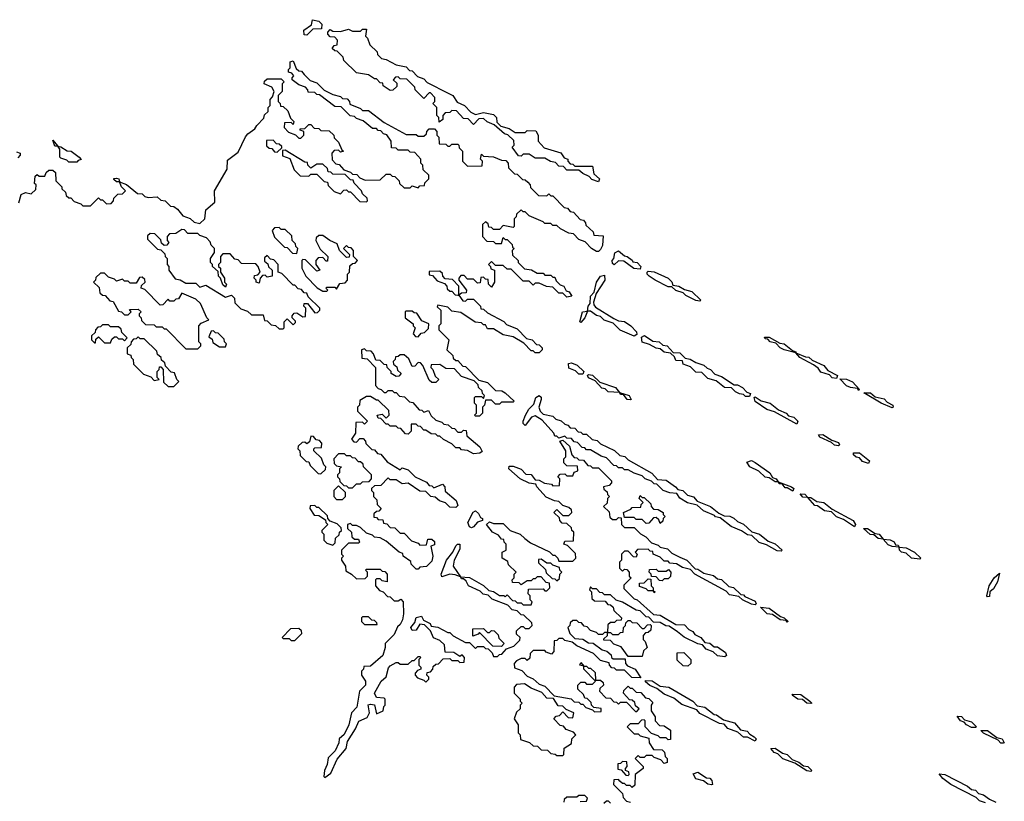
# Model space of a CAD drawing. Extents: x 2886962 to 3052311, y 540590 to 918621.
# Tile 52 of 164: x 2903918 to 2908880, y 784450 to 788388. Entities that reach past the tile are written whole.
import ezdxf

# ---------------------------------------------------------------- set-up
doc = ezdxf.new("R2010")
doc.units = 0

msp = doc.modelspace()

# ---------------------------------------------------------------- linework, layer by layer
at = {"layer": '0CON20XD'}
for points in [[(2905365, 788310), (2905351.7, 788311.7), (2905350, 788335), (2905388.3, 788361.7), (2905392.5, 788387.5), (2905425, 788380), (2905440, 788365), (2905438.3, 788341.7), (2905395, 788340), (2905365, 788310)], [(2906835, 787570), (2906801.7, 787581.7), (2906788.3, 787598.3), (2906755, 787612.5), (2906735, 787630), (2906675, 787630), (2906658.3, 787648.3), (2906635, 787650), (2906618.3, 787668.3), (2906593, 787673), (2906565, 787690), (2906515, 787690), (2906485, 787710), (2906455, 787710), (2906445, 787700), (2906431.7, 787701.7), (2906400, 787745), (2906410, 787755), (2906408.3, 787778.3), (2906378.3, 787808.3), (2906361.7, 787811.7), (2906308.3, 787858.3), (2906273, 787873), (2906255, 787890), (2906231.7, 787888.3), (2906205, 787860), (2906178.3, 787888.3), (2906155, 787890), (2906118.3, 787928.3), (2906095, 787930), (2906085, 787920), (2906061.7, 787918.3), (2906050, 787905), (2906050, 787885), (2906031.7, 787871.7), (2906030, 787895), (2906020, 787905), (2906020, 787945), (2906000, 787965), (2906010, 787975), (2906010, 787995), (2905988.3, 788018.3), (2905981.7, 788018.3), (2905955, 787990), (2905910, 788035), (2905908.3, 788048.3), (2905868.3, 788088.3), (2905835, 788090), (2905825, 788100), (2905811.7, 788098.3), (2905800, 788085), (2905818.3, 788068.3), (2905818.3, 788051.7), (2905798.3, 788031.7), (2905785, 788030), (2905750, 788055), (2905748.3, 788068.3), (2905735, 788070), (2905715, 788090), (2905705, 788090), (2905675, 788110), (2905615, 788120), (2905551.7, 788181.7), (2905548.3, 788198.3), (2905518.3, 788228.3), (2905505, 788230), (2905491.7, 788241.7), (2905501.7, 788258.3), (2905518.3, 788261.7), (2905520, 788285), (2905505, 788300), (2905481.7, 788301.7), (2905470, 788315), (2905470, 788325), (2905482.5, 788337.5), (2905495, 788330), (2905535, 788327.5), (2905575, 788340), (2905595, 788330), (2905635, 788330), (2905645, 788340), (2905665, 788340), (2905660, 788305), (2905670, 788295), (2905681.7, 788261.7), (2905720, 788225), (2905721.7, 788211.7), (2905741.7, 788191.7), (2905765, 788187.5), (2905815, 788160), (2905865, 788150), (2905881.7, 788131.7), (2905895, 788130), (2905921.7, 788101.7), (2905955, 788090), (2905971.7, 788071.7), (2906076.7, 788016.7), (2906100, 788005), (2906121.7, 787971.7), (2906160, 787955), (2906191.7, 787921.7), (2906215, 787910), (2906255, 787920), (2906305, 787910), (2906320, 787895), (2906321.7, 787871.7), (2906341.7, 787851.7), (2906385, 787840), (2906415, 787820), (2906465, 787820), (2906475, 787830), (2906518.3, 787828.3), (2906530, 787805), (2906530, 787775), (2906561.7, 787741.7), (2906645, 787717.5), (2906661.7, 787691.7), (2906680, 787685), (2906680, 787675), (2906691.7, 787661.7), (2906705, 787660), (2906715, 787650), (2906805, 787650), (2906811.7, 787611.7), (2906840, 787585), (2906835, 787570)], [(2903914, 787465), (2903925, 787506.2), (2903947, 787517), (2903975, 787510), (2903998.3, 787531.7), (2904000, 787555), (2903992.5, 787562.5), (2903995, 787600), (2904005, 787607.5), (2904015, 787600), (2904045, 787600), (2904051.7, 787618.3), (2904065, 787630), (2904085, 787630), (2904098.3, 787618.3), (2904100, 787575), (2904130, 787545), (2904130, 787535), (2904148.3, 787518.3), (2904151.7, 787501.7), (2904165, 787490), (2904175, 787490), (2904191.7, 787471.7), (2904225, 787460), (2904235, 787450), (2904275, 787450), (2904315, 787490), (2904325, 787480), (2904335, 787480), (2904355, 787460), (2904378.3, 787461.7), (2904390, 787475), (2904391.7, 787488.3), (2904411.7, 787508.3), (2904435, 787510), (2904450, 787525), (2904430, 787545), (2904420, 787570), (2904405, 787570), (2904391.7, 787581.7), (2904391.7, 787588.3), (2904405, 787590), (2904417.5, 787585), (2904420, 787570), (2904455, 787557.5), (2904511.7, 787511.7), (2904535, 787510), (2904547.5, 787497.5), (2904565, 787492.5), (2904610, 787495), (2904628.3, 787478.3), (2904650, 787475), (2904677.5, 787447.5), (2904695, 787446.2), (2904713.3, 787433.3), (2904739.3, 787399.3), (2904775.9, 787385.9), (2904797.5, 787367.5), (2904825, 787360), (2904850, 787385), (2904855, 787430), (2904901.7, 787468.3), (2904900, 787525), (2904962.5, 787635), (2904965, 787680), (2905019.3, 787720.7), (2905055, 787797.5), (2905066.7, 787813.3), (2905103, 787837), (2905112.5, 787855), (2905148.3, 787891.7), (2905151.7, 787908.3), (2905170, 787925), (2905170, 787945), (2905180, 787955), (2905180, 787985), (2905191.7, 787998.3), (2905200, 788025), (2905188.3, 788048.3), (2905150, 788065), (2905151.7, 788078.3), (2905165, 788090), (2905235, 788090), (2905250, 788075), (2905240, 788065), (2905240, 788025), (2905220, 788005), (2905220, 787975), (2905230, 787965), (2905231.7, 787951.7), (2905245, 787950), (2905268.3, 787928.3), (2905281.7, 787891.7), (2905300, 787875), (2905295, 787860), (2905285, 787870), (2905251.7, 787868.3), (2905250, 787845), (2905271.7, 787821.7), (2905308.3, 787808.3), (2905325, 787790), (2905335, 787790), (2905350, 787805), (2905350, 787825), (2905331.7, 787831.7), (2905331.7, 787838.3), (2905355, 787840), (2905375, 787860), (2905385, 787860), (2905401.7, 787841.7), (2905425, 787840), (2905435, 787830), (2905477, 787827), (2905500, 787805), (2905501.7, 787791.7), (2905525, 787770), (2905541.7, 787731.7), (2905550, 787725), (2905535, 787720), (2905525, 787730), (2905501.7, 787728.3), (2905490, 787715), (2905491.7, 787681.7), (2905511.7, 787661.7), (2905528.3, 787658.3), (2905551.7, 787631.7), (2905585, 787620), (2905595, 787610), (2905617, 787607), (2905631.7, 787591.7), (2905658.3, 787578.3), (2905735, 787580), (2905765, 787610), (2905785, 787610), (2905795, 787600), (2905808.3, 787598.3), (2905830, 787575), (2905831.7, 787561.7), (2905855, 787540), (2905885, 787540), (2905895, 787550), (2905925, 787540), (2905935, 787550), (2905958.3, 787551.7), (2905960, 787565), (2905980, 787585), (2905980, 787605), (2905951.7, 787631.7), (2905950, 787655), (2905940, 787665), (2905940, 787685), (2905908.3, 787718.3), (2905885, 787720), (2905875, 787730), (2905825, 787730), (2905815, 787740), (2905791.7, 787741.7), (2905790, 787775), (2905768.3, 787808.3), (2905751.7, 787811.7), (2905738.3, 787828.3), (2905725, 787830), (2905715, 787840), (2905695, 787840), (2905648.3, 787878.3), (2905615, 787890), (2905605, 787900), (2905583, 787903), (2905538.3, 787948.3), (2905505, 787950), (2905428.3, 788008.3), (2905415, 788010), (2905405, 788020), (2905371.7, 788021.7), (2905370, 788035), (2905358.3, 788048.3), (2905325, 788060), (2905290, 788085), (2905290, 788095), (2905300, 788105), (2905288.3, 788118.3), (2905272.5, 788122.5), (2905273, 788137), (2905280, 788145), (2905280, 788175), (2905295, 788180), (2905311.7, 788141.7), (2905325, 788130), (2905338.3, 788128.3), (2905351.7, 788111.7)], [(2905351.7, 788111.7), (2905381.7, 788081.7), (2905415, 788070), (2905451.7, 788031.7), (2905495, 788010), (2905535, 788000), (2905545, 787990), (2905568.3, 787988.3), (2905580, 787975), (2905581.7, 787961.7), (2905635, 787940), (2905645, 787930), (2905675, 787930), (2905755, 787870), (2905865, 787810), (2905915, 787810), (2905925, 787800), (2905955, 787800), (2905968.3, 787811.7), (2905970, 787825), (2905981.7, 787838.3), (2906008.3, 787838.3), (2906020, 787825), (2906020, 787805), (2906030, 787795), (2906031.7, 787761.7), (2906065, 787760), (2906075, 787750), (2906085, 787750), (2906095, 787760), (2906125, 787760), (2906130, 787755), (2906131.7, 787741.7), (2906150, 787725), (2906150, 787675), (2906175, 787650), (2906248.3, 787651.7), (2906250, 787675), (2906240, 787685), (2906245, 787710), (2906255, 787700), (2906305, 787697.5), (2906345, 787680), (2906368.3, 787678.3), (2906380, 787665), (2906381.7, 787641.7), (2906411.7, 787611.7), (2906425, 787610), (2906451.7, 787581.7), (2906465, 787580), (2906478.3, 787568.3), (2906490, 787555), (2906491.7, 787541.7), (2906531.7, 787501.7), (2906575, 787500), (2906585, 787510), (2906595, 787500), (2906605, 787500), (2906661.7, 787441.7), (2906678.3, 787438.3), (2906691.7, 787421.7), (2906708.3, 787418.3), (2906741.7, 787381.7), (2906758.3, 787378.3), (2906770, 787365), (2906771.7, 787351.7), (2906808.3, 787318.3), (2906811.7, 787301.7), (2906858.3, 787298.3), (2906855, 787250), (2906845, 787230), (2906835, 787220), (2906825, 787220), (2906800, 787235), (2906768.3, 787268.3), (2906735, 787280), (2906708.3, 787308.3), (2906685, 787312.5), (2906643.3, 787333.3), (2906625, 787350), (2906605, 787350), (2906595, 787360), (2906565, 787360), (2906555, 787370), (2906485, 787400), (2906465, 787420), (2906455, 787420), (2906445, 787430), (2906421.7, 787408.3), (2906420, 787395), (2906410, 787385), (2906410, 787345), (2906405, 787340), (2906355, 787350), (2906335, 787330), (2906305, 787330), (2906295, 787340), (2906281.7, 787341.7), (2906278.3, 787358.3), (2906265, 787370), (2906250, 787355), (2906250, 787295), (2906271.7, 787271.7), (2906305, 787270), (2906315, 787260), (2906345, 787260), (2906355, 787290), (2906365, 787280), (2906375, 787280), (2906400, 787255), (2906401.7, 787241.7), (2906410, 787235), (2906400, 787225), (2906401.7, 787201.7), (2906430, 787175), (2906430, 787165), (2906461.7, 787131.7), (2906497, 787127), (2906525, 787110), (2906555, 787110), (2906565, 787100), (2906595, 787100), (2906605, 787090), (2906615, 787090), (2906621.7, 787071.7), (2906641.7, 787051.7), (2906660, 787045), (2906671.7, 787021.7), (2906686.4, 787016.4), (2906700, 786995), (2906675, 786990), (2906655, 787010), (2906635, 787010), (2906605, 787040), (2906573, 787043), (2906535, 787060), (2906515, 787060), (2906505, 787050), (2906485, 787070), (2906455, 787070), (2906395, 787130), (2906375, 787130), (2906355, 787150), (2906315, 787150), (2906295, 787170), (2906280, 787155), (2906290, 787145), (2906291.7, 787131.7), (2906310, 787125), (2906310, 787065), (2906295, 787040), (2906280, 787055), (2906278.3, 787078.3), (2906265, 787080), (2906255, 787090), (2906241.7, 787088.3), (2906238.3, 787061.7), (2906225, 787060), (2906205, 787080), (2906175, 787080), (2906158.3, 787098.3), (2906141.7, 787098.3), (2906130, 787085), (2906130, 787075), (2906170, 787025), (2906168.3, 787011.7), (2906145, 787010), (2906130, 787000), (2906151.7, 786971.7), (2906165, 786970), (2906175, 786980), (2906205, 786980), (2906240, 786945), (2906241.7, 786931.7), (2906255, 786930), (2906275, 786910), (2906357, 786867), (2906371.7, 786851.7), (2906425, 786830), (2906471.7, 786781.7), (2906500, 786775), (2906521.7, 786751.7), (2906535, 786750), (2906550, 786735), (2906550, 786725), (2906535, 786710), (2906515, 786710), (2906505, 786720), (2906495, 786720), (2906458.3, 786758.3), (2906405, 786790), (2906355, 786800), (2906305, 786830), (2906275, 786830), (2906265, 786850), (2906255, 786850), (2906245, 786860), (2906213.3, 786863.3), (2906141.7, 786911.7), (2906095, 786920), (2906075, 786940), (2906025, 786950), (2906021.7, 786941.7), (2906040, 786925), (2906040, 786855), (2906030, 786845), (2906030, 786825), (2906080, 786775), (2906070, 786725), (2906100, 786695), (2906101.7, 786681.7), (2906115, 786670), (2906125, 786670), (2906151.7, 786641.7), (2906165, 786640), (2906231.7, 786571.7), (2906275, 786560), (2906315, 786520), (2906347, 786517), (2906365, 786507.5), (2906410, 786465), (2906405, 786460), (2906345, 786460), (2906335, 786450), (2906315, 786450), (2906295, 786470), (2906265, 786470), (2906260, 786445), (2906250, 786435), (2906250, 786405), (2906235, 786390), (2906215, 786390), (2906210, 786395), (2906220, 786405), (2906220, 786445), (2906210, 786455), (2906210, 786485), (2906215, 786490), (2906245, 786490), (2906255, 786480), (2906260, 786495), (2906250, 786505), (2906248.3, 786518.3), (2906230, 786535), (2906228.3, 786548.3), (2906208.3, 786568.3), (2906145, 786590), (2906108.3, 786628.3), (2906065, 786630), (2906035, 786650), (2905991.7, 786648.3), (2905990, 786635), (2906000, 786625), (2906011.7, 786591.7), (2906030, 786575), (2906015, 786560), (2905995, 786560), (2905981.7, 786571.7), (2905950, 786645), (2905938.3, 786658.3), (2905925, 786660), (2905908.3, 786641.7), (2905895, 786640), (2905878.3, 786678.3), (2905855, 786700), (2905835, 786700), (2905825, 786690), (2905811.7, 786688.3), (2905810, 786675), (2905800, 786665), (2905801.7, 786651.7), (2905818.3, 786638.3), (2905821.7, 786621.7), (2905840, 786605), (2905828.3, 786591.7), (2905815, 786590), (2905790, 786605), (2905790, 786615), (2905770, 786635), (2905768.3, 786648.3), (2905755, 786650), (2905735, 786670), (2905711.7, 786671.7), (2905700, 786705), (2905688.3, 786718.3), (2905665, 786720), (2905655, 786730), (2905640, 786725), (2905641.7, 786681.7), (2905668.3, 786678.3), (2905710, 786635), (2905710, 786545), (2905725, 786530), (2905740, 786525), (2905755, 786510), (2905765, 786510), (2905775, 786520), (2905795, 786520), (2905805, 786510), (2905815, 786510), (2905831.7, 786491.7), (2905857, 786487), (2905881.7, 786461.7), (2905898.3, 786458.3), (2905931.7, 786421.7), (2905945, 786420), (2905955, 786410), (2905978.3, 786418.3), (2905991.7, 786391.7), (2906015, 786370), (2906045, 786360), (2906055, 786350), (2906077, 786347), (2906095, 786330), (2906108.3, 786328.3), (2906125, 786310), (2906145, 786310), (2906155, 786320), (2906168.3, 786318.3), (2906171.7, 786291.7), (2906236.4, 786236.4), (2906248.3, 786211.7), (2906237, 786203), (2906205, 786200), (2906175, 786217.5), (2906145, 786220), (2906135, 786230), (2906115, 786230), (2906095, 786250), (2906053, 786273), (2906035, 786290), (2906025, 786290), (2906015, 786300), (2905991.7, 786301.7), (2905965, 786320), (2905955, 786320), (2905938.3, 786338.3), (2905925, 786340), (2905915, 786350), (2905890, 786350), (2905890, 786315), (2905875, 786300), (2905861.7, 786301.7), (2905838.3, 786328.3), (2905825, 786330), (2905815, 786340), (2905785, 786340), (2905775, 786350), (2905765, 786350), (2905738.3, 786378.3), (2905725, 786380), (2905720, 786395), (2905745, 786400), (2905765, 786380), (2905780, 786395), (2905778.3, 786418.3), (2905725, 786470), (2905715, 786470), (2905685, 786490), (2905665, 786490), (2905631.7, 786468.3), (2905630, 786445), (2905620, 786435), (2905620, 786415), (2905670, 786365), (2905655, 786350), (2905645, 786360), (2905611.7, 786358.3), (2905610, 786305), (2905590, 786275), (2905601.7, 786261.7), (2905615, 786260), (2905631.7, 786278.3), (2905648.3, 786278.3), (2905660, 786265), (2905661.7, 786251.7), (2905691.7, 786221.7), (2905705, 786220), (2905721.7, 786201.7), (2905738.3, 786198.3), (2905770, 786160), (2905835, 786120), (2905845, 786130), (2905875, 786120), (2905910, 786085), (2905967, 786057), (2905981.7, 786041.7), (2905995, 786040), (2906005, 786030), (2906048.3, 786048.3), (2906060, 786035), (2906061.7, 786011.7), (2906117.5, 785965), (2906125, 785940), (2906115, 785930), (2906085, 785932.5), (2906063.6, 785953.6), (2906033.9, 785963.9), (2906011.7, 785981.7), (2905990, 785985), (2905965, 786010), (2905935, 786012.5), (2905875, 786052.5), (2905845, 786050), (2905815, 786070), (2905785, 786070), (2905775, 786080), (2905738.3, 786041.7), (2905705, 786040), (2905690, 786025), (2905690, 786015), (2905700, 786005), (2905700, 785985), (2905718.3, 785968.3), (2905720, 785945), (2905740, 785925), (2905728.3, 785911.7), (2905715, 785910), (2905701.7, 785898.3), (2905701.7, 785881.7), (2905715, 785880), (2905725, 785870), (2905748.3, 785868.3), (2905751.7, 785851.7), (2905768.3, 785848.3), (2905785, 785830), (2905808.3, 785828.3), (2905835, 785800), (2905855, 785800), (2905891.7, 785761.7), (2905925, 785750), (2905935, 785740), (2905968.3, 785741.7), (2905975, 785770), (2905995, 785770), (2906008.3, 785758.3), (2906008.3, 785741.7), (2905990, 785735), (2906000, 785685), (2905995, 785660), (2905985, 785650)], [(2904205, 787670), (2904165, 787670), (2904155, 787680), (2904125, 787690), (2904120, 787695), (2904120, 787735), (2904110, 787750), (2904095, 787750), (2904085, 787780), (2904110, 787750), (2904125, 787747.5), (2904157.5, 787727.5), (2904176.7, 787725), (2904217.5, 787695), (2904227.5, 787682.5), (2904211.7, 787678.3), (2904205, 787670)], [(2905215, 787720), (2905238.3, 787741.7), (2905238.3, 787748.3), (2905225, 787760), (2905211.7, 787761.7), (2905195, 787780), (2905161.7, 787778.3), (2905161.7, 787751.7), (2905175, 787740), (2905188.3, 787738.3), (2905201.7, 787721.7), (2905215, 787720)], [(2903901.7, 787721.7), (2903920, 787715), (2903920, 787705), (2903908.3, 787691.7)], [(2905665, 787470), (2905670, 787475), (2905668.3, 787488.3), (2905645, 787510), (2905640, 787525), (2905603.6, 787563.6), (2905598.3, 787578.3), (2905585, 787580), (2905558.3, 787608.3), (2905495, 787610), (2905485, 787620), (2905471.7, 787621.7), (2905468.3, 787638.3), (2905445, 787660), (2905415, 787660), (2905385, 787640), (2905370, 787655), (2905368.3, 787668.3), (2905355, 787670), (2905255, 787730), (2905241.7, 787728.3), (2905241.7, 787701.7), (2905278.3, 787688.3), (2905301.7, 787631.7), (2905331.7, 787601.7), (2905375, 787600), (2905385, 787610), (2905415, 787610), (2905451.7, 787571.7), (2905468.3, 787568.3), (2905471.7, 787551.7), (2905501.7, 787521.7), (2905535, 787510), (2905551.7, 787528.3), (2905565, 787530), (2905575, 787520), (2905585, 787520), (2905631.7, 787471.7), (2905665, 787470)], [(2905245, 786830), (2905250, 786835), (2905250, 786865), (2905265, 786880), (2905295, 786850), (2905308.3, 786861.7), (2905308.3, 786868.3), (2905290, 786885), (2905290, 786895), (2905301.7, 786908.3), (2905315, 786910), (2905345, 786890), (2905358.3, 786891.7), (2905360, 786935), (2905350, 786945), (2905351.7, 786958.3), (2905368.3, 786958.3), (2905405, 786910), (2905418.3, 786911.7), (2905430, 786925), (2905430, 786935), (2905371.7, 786991.7), (2905365, 787010), (2905351.7, 787011.7), (2905338.3, 787028.3), (2905321.7, 787031.7), (2905305, 787050), (2905295, 787050), (2905238.3, 787108.3), (2905220, 787115), (2905220, 787155), (2905198.3, 787178.3), (2905181.7, 787181.7), (2905165, 787200), (2905151.7, 787188.3), (2905151.7, 787171.7), (2905168.3, 787158.3), (2905171.7, 787141.7), (2905190, 787125), (2905190, 787095), (2905165, 787090), (2905155, 787100), (2905141.7, 787098.3), (2905130, 787085), (2905125, 787060), (2905110, 787065), (2905110, 787075), (2905100, 787085), (2905101.7, 787098.3), (2905118.3, 787101.7), (2905130, 787115), (2905120, 787145), (2905108.3, 787158.3), (2905035, 787160), (2905018.3, 787178.3), (2905001.7, 787181.7), (2904978.3, 787208.3), (2904941.7, 787208.3), (2904930, 787195), (2904930, 787165), (2904920, 787155), (2904920, 787145), (2904930, 787135), (2904930, 787115), (2904950, 787085), (2904950, 787065), (2904960, 787055), (2904955, 787040), (2904941.7, 787051.7), (2904930, 787085), (2904920, 787095), (2904918.3, 787118.3), (2904890, 787145), (2904890, 787155), (2904880, 787165), (2904880, 787185), (2904900, 787215), (2904900, 787235), (2904881.7, 787251.7), (2904878.3, 787268.3), (2904858.3, 787288.3), (2904825, 787300), (2904815, 787310), (2904765, 787310), (2904748.3, 787328.3), (2904735, 787330), (2904705, 787310), (2904671.7, 787308.3), (2904660, 787295), (2904660, 787275), (2904670, 787265), (2904658.3, 787251.7), (2904645, 787250), (2904631.7, 787261.7), (2904628.3, 787278.3), (2904598.3, 787308.3), (2904575, 787310), (2904561.7, 787298.3), (2904561.7, 787281.7), (2904611.7, 787231.7), (2904628.3, 787228.3), (2904648.3, 787208.3), (2904650, 787195), (2904660, 787185), (2904660, 787155), (2904670, 787145), (2904670, 787125), (2904701.7, 787081.7), (2904727, 787077), (2904755, 787060), (2904805, 787060), (2904825, 787040), (2904855, 787050), (2904955, 786990), (2904985, 787000), (2905000, 786985), (2905001.7, 786961.7), (2905031.7, 786931.7), (2905065, 786920), (2905085, 786900), (2905145, 786900), (2905151.7, 786871.7), (2905165, 786870), (2905185, 786850), (2905207, 786847), (2905225, 786830), (2905245, 786830)], [(2905315, 787210), (2905320, 787235), (2905310, 787245), (2905308.3, 787258.3), (2905290, 787275), (2905288.3, 787298.3), (2905255, 787330), (2905235, 787330), (2905225, 787340), (2905201.7, 787338.3), (2905190, 787325), (2905201.7, 787291.7), (2905251.7, 787241.7), (2905265, 787240), (2905291.7, 787211.7), (2905315, 787210)], [(2905465, 787020), (2905470, 787025), (2905460, 787035), (2905465, 787040), (2905505, 787040), (2905515, 787030), (2905531.7, 787058.3), (2905558.3, 787061.7), (2905570, 787075), (2905570, 787105), (2905580, 787115), (2905581.7, 787148.3), (2905595, 787160), (2905608.3, 787161.7), (2905620, 787175), (2905600, 787195), (2905600, 787225), (2905588.3, 787238.3), (2905575, 787240), (2905565, 787250), (2905550, 787235), (2905580, 787205), (2905578.3, 787191.7), (2905565, 787190), (2905530, 787225), (2905518.3, 787258.3), (2905480, 787275), (2905445, 787300), (2905425, 787300), (2905411.7, 787288.3), (2905410, 787275), (2905431.7, 787231.7), (2905470, 787195), (2905468.3, 787171.7), (2905461.7, 787171.7), (2905445, 787190), (2905421.7, 787188.3), (2905410, 787175), (2905410, 787155), (2905430, 787125), (2905415, 787120), (2905358.3, 787178.3), (2905345, 787180), (2905340, 787175), (2905340, 787135), (2905360, 787095), (2905417, 787037), (2905445, 787020), (2905465, 787020)], [(2907045, 787130), (2907013.3, 787133.3), (2906961.7, 787171.7), (2906935, 787172.5), (2906913, 787153), (2906905, 787160), (2906903.3, 787175), (2906912.5, 787185), (2906916.4, 787213.6), (2906935, 787223.3), (2906965, 787197.5), (2906980, 787195), (2907005, 787176.7), (2907008.3, 787168.3), (2907030, 787165), (2907047.5, 787145), (2907045, 787130)], [(2904815, 786730), (2904830, 786745), (2904830, 786755), (2904820, 786765), (2904820, 786845), (2904831.7, 786858.3), (2904870, 786875), (2904860, 786885), (2904828.3, 786958.3), (2904805, 786980), (2904735, 787010), (2904718.3, 786981.7), (2904705, 786980), (2904695, 786970), (2904675, 786970), (2904665, 786980), (2904638.3, 786951.7), (2904625, 786950), (2904548.3, 787028.3), (2904530, 787035), (2904531.7, 787048.3), (2904550, 787065), (2904548.3, 787078.3), (2904535, 787090), (2904521.7, 787088.3), (2904505, 787060), (2904475, 787060), (2904465, 787070), (2904445, 787070), (2904435, 787080), (2904405, 787070), (2904395, 787080), (2904365, 787090), (2904345, 787110), (2904325, 787110), (2904301.7, 787088.3), (2904300, 787075), (2904290, 787065), (2904318.3, 787038.3), (2904321.7, 787011.7), (2904335, 787000), (2904348.3, 786998.3), (2904371.7, 786971.7), (2904388.3, 786968.3), (2904415, 786920), (2904430, 786915), (2904445, 786900), (2904465, 786900), (2904480, 786915), (2904471.7, 786928.3), (2904515, 786930), (2904530, 786915), (2904520, 786905), (2904520, 786895), (2904530, 786885), (2904531.7, 786871.7), (2904551.7, 786851.7), (2904595, 786850), (2904605, 786840), (2904635, 786840), (2904645, 786830), (2904655, 786830), (2904755, 786730), (2904815, 786730)], [(2906130, 787000), (2906130, 787045), (2906098.3, 787078.3), (2906061.7, 787081.7), (2906050, 787095), (2906048.3, 787108.3), (2906035, 787120), (2905981.7, 787118.3), (2905981.7, 787101.7), (2905998.3, 787098.3), (2906021.7, 787071.7), (2906058.3, 787058.3), (2906070, 787045), (2906071.7, 787031.7), (2906085, 787020), (2906095, 787020), (2906111.7, 787001.7), (2906125, 787000), (2906130, 787000)], [(2907345, 786970), (2907325, 786972.5), (2907275, 786997.5), (2907261.7, 787011.7), (2907225, 787022.5), (2907205, 787042.5), (2907185, 787042.5), (2907120, 787075), (2907090, 787095), (2907080, 787105), (2907080, 787115), (2907085, 787120), (2907115, 787117.5), (2907186.1, 787086.1), (2907205, 787067.5), (2907210, 787050), (2907240, 787045), (2907267.5, 787027.5), (2907305, 787017.5), (2907350, 786975), (2907345, 786970)], [(2907015, 786793.3), (2906943.8, 786823.8), (2906908.3, 786858.3), (2906863.9, 786873.9), (2906845, 786892.5), (2906825, 786897.5), (2906795, 786920), (2906780, 786920), (2906766.2, 786885), (2906745, 786862.5), (2906740, 786865), (2906754, 786915), (2906780, 786920), (2906783.3, 786945), (2906793, 786957), (2906794, 786995), (2906813.3, 787015), (2906824.3, 787065), (2906845, 787096), (2906865, 787100), (2906865.8, 787075), (2906822.5, 787007.5), (2906810, 786965), (2906811.7, 786951.7), (2906820, 786940), (2906911.7, 786881.7), (2906935, 786870), (2906965, 786866.7), (2906997.5, 786845), (2907026.7, 786815), (2907028.3, 786801.7), (2907015, 786793.3)], [(2905925, 786790), (2905941.7, 786808.3), (2905958.3, 786811.7), (2905978.3, 786831.7), (2905980, 786855), (2905945, 786870), (2905918.3, 786908.3), (2905905, 786910), (2905895, 786920), (2905865, 786920), (2905860, 786915), (2905860, 786885), (2905900, 786855), (2905900, 786845), (2905910, 786835), (2905900, 786805), (2905911.7, 786791.7), (2905925, 786790)], [(2904375, 786760), (2904381.7, 786778.3), (2904395, 786790), (2904405, 786790), (2904415, 786780), (2904435, 786780), (2904445, 786770), (2904460, 786785), (2904431.7, 786811.7), (2904428.3, 786828.3), (2904415, 786840), (2904375, 786840), (2904365, 786850), (2904335, 786850), (2904325, 786840), (2904311.7, 786838.3), (2904300, 786825), (2904298.3, 786811.7), (2904280, 786795), (2904280, 786775), (2904295, 786760), (2904300, 786760), (2904301.7, 786778.3), (2904315, 786790), (2904345, 786760), (2904375, 786760)], [(2904955, 786740), (2904960, 786755), (2904950, 786765), (2904948.3, 786778.3), (2904918.3, 786808.3), (2904905, 786810), (2904895, 786820), (2904881.7, 786818.3), (2904870, 786790), (2904888.3, 786778.3), (2904891.7, 786761.7), (2904925, 786740), (2904955, 786740)], [(2904695, 786540), (2904720, 786565), (2904710, 786575), (2904698.3, 786608.3), (2904681.7, 786611.7), (2904651.7, 786641.7), (2904648.3, 786658.3), (2904631.7, 786671.7), (2904630, 786685), (2904611.7, 786701.7), (2904608.3, 786718.3), (2904545, 786780), (2904525, 786780), (2904515, 786790), (2904505, 786780), (2904491.7, 786778.3), (2904480, 786765), (2904478.3, 786751.7), (2904460, 786735), (2904460, 786705), (2904478.3, 786698.3), (2904480, 786685), (2904490, 786675), (2904491.7, 786651.7), (2904541.7, 786601.7), (2904578.3, 786588.3), (2904595, 786570), (2904620, 786575), (2904610, 786585), (2904610, 786615), (2904620, 786625), (2904621.7, 786638.3), (2904628.3, 786638.3), (2904640, 786625), (2904641.7, 786561.7), (2904665, 786540), (2904695, 786540)], [(2907595, 786490), (2907575, 786490), (2907565, 786500), (2907545, 786502.5), (2907525, 786512.5), (2907505, 786532.5), (2907470, 786535), (2907428.3, 786568.3), (2907385, 786580), (2907355, 786610), (2907325, 786612.5), (2907298.3, 786638.3), (2907261.7, 786651.7), (2907258.3, 786668.3), (2907225, 786670), (2907218.3, 786688.3), (2907198.3, 786708.3), (2907165, 786712.5), (2907145, 786730), (2907125, 786732.5), (2907091.7, 786751.7), (2907055, 786762.5), (2907051.7, 786788.3), (2907066.4, 786796.4), (2907108.3, 786768.3), (2907140, 786765), (2907158.3, 786748.3), (2907180, 786745), (2907211.7, 786711.7), (2907245, 786710), (2907271.7, 786681.7), (2907297, 786677), (2907325, 786660), (2907365, 786647.5), (2907381.7, 786631.7), (2907400, 786625), (2907421.7, 786601.7), (2907455, 786590), (2907518.3, 786548.3), (2907535, 786547.5), (2907560, 786535), (2907581.7, 786511.7), (2907600, 786505), (2907595, 786490)], [(2908035, 786580), (2908013, 786583), (2907998.3, 786598.3), (2907955, 786612.5), (2907941.7, 786631.7), (2907918.3, 786648.3), (2907850, 786685), (2907830, 786710), (2907770, 786725), (2907750, 786735), (2907728.3, 786758.3), (2907700, 786765), (2907688.3, 786778.3), (2907675, 786780), (2907671.7, 786788.3), (2907695, 786787.5), (2907748.3, 786758.3), (2907770, 786755), (2907811.7, 786721.7), (2907830, 786715), (2907830, 786710), (2907878.3, 786688.3), (2907895, 786687.5), (2907911.7, 786671.7), (2907970, 786645), (2907990, 786620), (2908040, 786595), (2908035, 786580)], [(2906755, 786602.5), (2906735, 786602.5), (2906718.3, 786618.3), (2906685, 786632.5), (2906684, 786656), (2906699.3, 786659.3), (2906726.4, 786646.4), (2906760, 786615), (2906755, 786602.5)], [(2906995, 786472.5), (2906980, 786475), (2906960, 786500), (2906945, 786500), (2906940, 786510), (2906883, 786513), (2906868.3, 786528.3), (2906851.7, 786531.7), (2906818.3, 786568.3), (2906785, 786582.5), (2906780, 786595), (2906785, 786600), (2906805, 786597.5), (2906841.7, 786561.7), (2906920, 786535), (2906940, 786510), (2906990, 786495), (2907000, 786475), (2906995, 786472.5)], [(2908145, 786520), (2908140, 786530), (2908105, 786533.8), (2908085, 786543.3), (2908051.7, 786578.3), (2908085, 786576.7), (2908115, 786562.5), (2908150, 786525), (2908145, 786520)], [(2908315, 786432.5), (2908260, 786455), (2908171.7, 786508.3), (2908205, 786507.5), (2908228.3, 786488.3), (2908275, 786476.7), (2908290, 786460), (2908317.5, 786445), (2908320, 786435), (2908315, 786432.5)], [(2907755, 785710), (2907735, 785712.5), (2907681.7, 785741.7), (2907643.9, 785753.9), (2907608.3, 785788.3), (2907585, 785792.5), (2907555, 785812.5), (2907503.9, 785833.9), (2907448.3, 785878.3), (2907425, 785882.5), (2907420, 785890), (2907363.9, 785913.9), (2907331.7, 785941.7), (2907283.9, 785953.9), (2907245, 785977.5), (2907230, 786000), (2907193.6, 786003.6), (2907160, 786015), (2907128.3, 786048.3), (2907115, 786050), (2907102.5, 786062.5), (2907070, 786075), (2907055, 786090), (2907015, 786102.5), (2906985, 786120), (2906965, 786120), (2906955, 786130), (2906935, 786130), (2906925, 786140), (2906911.7, 786141.7), (2906875, 786180), (2906848.3, 786188.3), (2906795, 786220), (2906775, 786220), (2906765, 786230), (2906751.7, 786231.7), (2906728.3, 786258.3), (2906711.7, 786261.7), (2906698.3, 786278.3), (2906675, 786280), (2906665, 786290), (2906635, 786280), (2906625, 786290), (2906615, 786290), (2906610, 786305), (2906550, 786370), (2906515, 786392.5), (2906497.5, 786385), (2906465, 786342.5), (2906455, 786352.5), (2906454.2, 786365), (2906466, 786395), (2906482.9, 786425), (2906509.2, 786450.8), (2906518.8, 786485), (2906535, 786493.8), (2906545.8, 786485.8), (2906546.2, 786475), (2906533.3, 786435), (2906540, 786415), (2906555, 786400), (2906605, 786390), (2906620, 786375), (2906647, 786367), (2906665, 786350), (2906680, 786345), (2906691.7, 786331.7), (2906715, 786330), (2906731.7, 786311.7), (2906745, 786310), (2906755, 786300), (2906775, 786300), (2906803, 786273), (2906828.3, 786268.3), (2906845, 786250), (2906915, 786217.5), (2906941.7, 786191.7), (2906967, 786187), (2906985, 786170), (2907103, 786103), (2907131.7, 786071.7), (2907175, 786067.5), (2907222.5, 786035), (2907235, 786020), (2907260, 786015), (2907283, 785993), (2907313, 785983), (2907331.7, 785961.7), (2907400, 785935), (2907441.7, 785901.7), (2907468.3, 785888.3), (2907496.1, 785886.1), (2907516.1, 785876.1), (2907535, 785860), (2907566.1, 785846.1), (2907607.5, 785807.5), (2907646.1, 785796.1), (2907690, 785760), (2907725, 785747.5), (2907760, 785715), (2907755, 785710)], [(2907835, 786350), (2907722.5, 786412.5), (2907683.9, 786423.9), (2907623.6, 786463.6), (2907620, 786485), (2907625, 786487.5), (2907655, 786467.5), (2907700, 786455), (2907741.7, 786421.7), (2907780, 786405), (2907791.7, 786391.7), (2907820, 786385), (2907840, 786365), (2907835, 786350)], [(2905435, 786100), (2905458.3, 786121.7), (2905460, 786135), (2905450, 786145), (2905438.3, 786178.3), (2905400, 786215), (2905400, 786225), (2905405, 786230), (2905438.3, 786231.7), (2905440, 786255), (2905428.3, 786268.3), (2905411.7, 786271.7), (2905398.3, 786288.3), (2905385, 786290), (2905378.3, 786261.7), (2905365, 786250), (2905355, 786260), (2905341.7, 786258.3), (2905321.7, 786238.3), (2905320, 786225), (2905330, 786215), (2905331.7, 786191.7), (2905361.7, 786161.7), (2905375, 786160), (2905381.7, 786141.7), (2905421.7, 786101.7), (2905435, 786100)], [(2905985, 785650), (2905967, 785633), (2905935, 785630), (2905925, 785620), (2905915, 785620), (2905890, 785645), (2905888.3, 785658.3), (2905850, 785685), (2905848.3, 785698.3), (2905830, 785705), (2905765, 785760), (2905735, 785777.5), (2905705, 785780), (2905695, 785790), (2905665, 785800), (2905635, 785830), (2905615, 785840), (2905595, 785840), (2905585, 785850), (2905570, 785845), (2905570, 785825), (2905590, 785805), (2905591.7, 785781.7), (2905605, 785770), (2905625, 785770), (2905630, 785755), (2905625, 785750), (2905575, 785750), (2905540, 785715), (2905540, 785695), (2905550, 785685), (2905540, 785675), (2905540, 785665), (2905560, 785635), (2905561.7, 785611.7), (2905590, 785595), (2905615, 785570), (2905658.3, 785571.7), (2905670, 785585), (2905670, 785605), (2905660, 785615), (2905665, 785620), (2905735, 785620), (2905745, 785610), (2905758.3, 785608.3), (2905770, 785595), (2905770, 785555), (2905745, 785560), (2905735, 785570), (2905715, 785570), (2905710, 785565), (2905710, 785535), (2905731.7, 785511.7), (2905750, 785505), (2905771.7, 785481.7), (2905785, 785480), (2905805, 785460), (2905825, 785460), (2905838.3, 785468.3), (2905850, 785455), (2905852.5, 785395), (2905847.5, 785365), (2905835, 785340), (2905821.7, 785328.3), (2905805, 785290), (2905760, 785245), (2905760, 785225), (2905747.5, 785185), (2905685, 785130), (2905651.7, 785128.3), (2905650, 785115), (2905640, 785105), (2905640, 785085), (2905660, 785055), (2905660, 785035), (2905630, 785005), (2905617.5, 784925), (2905590, 784895), (2905576.7, 784835), (2905553, 784787), (2905527.5, 784765), (2905526.7, 784745), (2905507.5, 784705), (2905471.7, 784668.3), (2905466.7, 784635), (2905453.3, 784605), (2905450, 784575), (2905455, 784570), (2905485, 784592.5), (2905517.5, 784662.5), (2905563.6, 784716.4), (2905569.3, 784750.7), (2905610, 784815), (2905626.7, 784853.3), (2905668.3, 784871.7), (2905680, 784895), (2905674.2, 784935.8), (2905685, 784940), (2905706, 784936), (2905715, 784890), (2905750, 784905), (2905753, 784927), (2905760, 784935), (2905760, 784965), (2905755, 784970), (2905715, 784973.3), (2905706.2, 784995), (2905738.8, 785055), (2905763.8, 785076.2), (2905777, 785123), (2905785, 785132), (2905815, 785150), (2905825, 785150), (2905835, 785140), (2905875, 785140), (2905895, 785160), (2905905, 785160), (2905925, 785180), (2905935, 785180), (2905940, 785175), (2905930, 785165), (2905930, 785135), (2905940, 785125), (2905940, 785115), (2905921.7, 785108.3), (2905910, 785095), (2905910, 785085), (2905921.7, 785071.7), (2905955, 785060), (2905965, 785050), (2905980, 785065), (2905980, 785075), (2905970, 785085), (2905971.7, 785098.3), (2905988.3, 785101.7), (2906000, 785115), (2906001.7, 785128.3), (2906015, 785140), (2906028.3, 785141.7), (2906051.7, 785168.3), (2906085, 785170), (2906095, 785160), (2906125, 785160), (2906135, 785150), (2906158.3, 785151.7), (2906160, 785175), (2906148.3, 785188.3), (2906135, 785180), (2906105, 785200), (2906061.7, 785201.7), (2906058.3, 785238.3), (2906035, 785260), (2906003.6, 785273.6), (2905988.3, 785308.3), (2905958.3, 785338.3), (2905935, 785342.5), (2905915, 785312.5), (2905895, 785310), (2905888.8, 785325), (2905908.8, 785351.2), (2905915, 785376), (2905942.5, 785382.5), (2905952.5, 785362.5), (2905986.4, 785346.4), (2905991.7, 785331.7), (2906025, 785327.5), (2906075, 785300), (2906085, 785300), (2906103, 785283), (2906165, 785250), (2906185, 785250), (2906215, 785220), (2906225, 785230), (2906255, 785230), (2906265, 785220), (2906278.3, 785218.3), (2906298.3, 785198.3), (2906305, 785180), (2906325, 785180), (2906335, 785190), (2906348.3, 785191.7), (2906371.7, 785218.3), (2906408.3, 785231.7), (2906438.3, 785261.7), (2906440, 785275), (2906421.7, 785291.7), (2906421.7, 785308.3), (2906445, 785330), (2906455, 785330), (2906465, 785320), (2906485, 785320), (2906500, 785335), (2906498.3, 785348.3), (2906458.3, 785388.3), (2906445, 785390), (2906425, 785410), (2906400, 785415), (2906377.5, 785437.5), (2906298.3, 785468.3), (2906278.3, 785488.3), (2906253, 785493), (2906238.3, 785508.3), (2906180, 785535), (2906168.3, 785558.3), (2906155, 785570), (2906145, 785570), (2906140, 785580), (2906111.7, 785591.7), (2906085, 785593.8), (2906045, 785580), (2906041.2, 785595), (2906069.2, 785665), (2906101.2, 785705), (2906115, 785736.7), (2906124.4, 785745.6), (2906135, 785746), (2906135, 785720), (2906108, 785665), (2906102.5, 785635), (2906140, 785580), (2906185, 785577.5), (2906255, 785537.5), (2906281.7, 785511.7), (2906305, 785507.5), (2906335, 785487.5), (2906357, 785487), (2906365, 785480), (2906375, 785490), (2906401.7, 785461.7), (2906415, 785460), (2906425, 785450), (2906445, 785450), (2906455, 785440), (2906495, 785440), (2906500, 785455), (2906490, 785465), (2906490, 785485), (2906480, 785495), (2906481.7, 785518.3), (2906555, 785520), (2906565, 785510), (2906575, 785510), (2906590, 785525), (2906588.3, 785548.3), (2906571.7, 785551.7), (2906545, 785580), (2906525, 785580), (2906515, 785570), (2906505, 785570), (2906495, 785560), (2906475, 785560), (2906445, 785540), (2906435, 785550), (2906401.7, 785551.7), (2906400, 785565), (2906410, 785575), (2906410, 785595), (2906420, 785605), (2906381.7, 785641.7), (2906378.3, 785658.3), (2906350, 785675), (2906350, 785705), (2906370, 785715), (2906370, 785745), (2906360, 785755), (2906358.3, 785768.3), (2906345, 785770), (2906330, 785790), (2906300, 785805), (2906270, 785845), (2906285, 785857.5), (2906305, 785850), (2906355, 785850), (2906390, 785815), (2906440, 785795), (2906464.1, 785774.1), (2906491.7, 785751.7), (2906587, 785707), (2906605, 785690), (2906615, 785690), (2906630, 785675), (2906635, 785660), (2906705, 785660), (2906720, 785675), (2906718.3, 785698.3), (2906678.3, 785738.3), (2906660, 785745), (2906665, 785760), (2906708.3, 785761.7), (2906710, 785805), (2906700, 785815), (2906698.3, 785828.3), (2906675, 785850), (2906651.7, 785851.7), (2906640, 785865), (2906638.3, 785878.3), (2906610, 785905), (2906625, 785920), (2906655, 785890), (2906685, 785890), (2906700, 785905), (2906698.3, 785918.3), (2906685, 785930), (2906655, 785940), (2906635, 785960), (2906613, 785963), (2906571.7, 785981.7), (2906523.6, 786033.6), (2906518.3, 786048.3), (2906485, 786052.5), (2906440, 786075), (2906382.5, 786125), (2906385, 786137.5), (2906405, 786137.5), (2906445, 786123.3), (2906468.3, 786098.3), (2906496, 786096), (2906515, 786070), (2906535, 786067.5), (2906562.5, 786052.5), (2906597, 786047), (2906605, 786040), (2906638.3, 786041.7), (2906640, 786075), (2906630, 786085), (2906641.7, 786098.3), (2906665, 786100), (2906675, 786090), (2906705, 786090), (2906711.7, 786108.3), (2906730, 786115), (2906728.3, 786138.3), (2906675, 786140), (2906660, 786155), (2906660, 786175), (2906670, 786185), (2906670, 786215), (2906640, 786265), (2906655, 786270), (2906688.3, 786238.3), (2906700, 786195), (2906711.7, 786181.7), (2906725, 786180), (2906735, 786170), (2906758.3, 786168.3), (2906781.7, 786141.7), (2906795, 786140), (2906805, 786130), (2906835, 786130), (2906900, 786065), (2906900, 786055), (2906888.3, 786041.7), (2906860, 786035), (2906861.7, 786021.7), (2906878.3, 786008.3), (2906880, 785995), (2906890, 785985), (2906880, 785975), (2906878.3, 785951.7), (2906860, 785935), (2906888.3, 785908.3), (2906891.7, 785881.7), (2906905, 785870), (2906925, 785870), (2906935, 785880), (2906948.3, 785878.3), (2906950, 785845), (2906965, 785830), (2907015, 785830), (2907047, 785797), (2907073, 785783), (2907101.7, 785751.7), (2907135, 785740), (2907145, 785730), (2907181.7, 785721.7), (2907205, 785700), (2907245, 785680), (2907280, 785665), (2907321.7, 785621.7), (2907335, 785620), (2907365, 785600), (2907415, 785587.5), (2907435, 785570), (2907455, 785567.5), (2907491.7, 785531.7), (2907515, 785527.5), (2907551.7, 785491.7), (2907565, 785490), (2907571.7, 785481.7), (2907625, 785457.5), (2907630, 785445), (2907625, 785440), (2907605, 785442.5), (2907560, 785465), (2907541.7, 785481.7), (2907495, 785490), (2907478.3, 785508.3), (2907320, 785595), (2907298.3, 785618.3), (2907258.3, 785628.3), (2907227, 785647), (2907195, 785650), (2907185, 785660), (2907165, 785660), (2907145, 785680), (2907110, 785695), (2907108.3, 785708.3), (2907095, 785710), (2907085, 785720), (2907031.7, 785718.3), (2907020, 785705), (2907030, 785695), (2907025, 785680), (2907011.7, 785681.7), (2906985, 785710), (2906965, 785710), (2906950, 785695), (2906950, 785665), (2906940, 785655), (2906940, 785625), (2906955, 785610), (2906965, 785620), (2906978.3, 785618.3), (2906990, 785605), (2906990, 785585), (2907000, 785575), (2906961.7, 785538.3), (2906961.7, 785521.7), (2907015, 785470), (2907030, 785465), (2907111.7, 785391.7), (2907145, 785387.5), (2907225, 785340), (2907268.3, 785338.3), (2907290, 785315), (2907310, 785305), (2907320, 785290), (2907350, 785275), (2907370, 785250), (2907396, 785246), (2907418.3, 785228.3), (2907435, 785227.5), (2907475, 785200), (2907480, 785185), (2907471.7, 785178.3), (2907435, 785183.3), (2907412.5, 785202.5), (2907376.7, 785216.7), (2907358.3, 785238.3), (2907335, 785242.5), (2907266.7, 785276.7), (2907233.3, 785303.3)], [(2908045, 786240), (2908025, 786243.3), (2908008.3, 786258.3), (2907950, 786285), (2907943, 786297), (2907965, 786297.5), (2908010, 786270), (2908045, 786257.5), (2908050, 786245), (2908045, 786240)], [(2905595, 786030), (2905615, 786050), (2905635, 786050), (2905645, 786060), (2905678.3, 786061.7), (2905690, 786075), (2905690, 786095), (2905650, 786135), (2905648.3, 786148.3), (2905635, 786160), (2905625, 786160), (2905608.3, 786178.3), (2905595, 786180), (2905585, 786190), (2905565, 786190), (2905555, 786200), (2905525, 786200), (2905500, 786175), (2905501.7, 786151.7), (2905515, 786140), (2905540, 786135), (2905530, 786125), (2905530, 786105), (2905520, 786095), (2905520, 786085), (2905530, 786075), (2905531.7, 786061.7), (2905551.7, 786041.7), (2905565, 786040), (2905575, 786030), (2905595, 786030)], [(2907815, 786012.5), (2907785, 786030), (2907775, 786030), (2907760, 786050), (2907745, 786050), (2907740, 786060), (2907725, 786060), (2907695, 786080), (2907675, 786082.5), (2907642.5, 786112.5), (2907597.5, 786135), (2907581.7, 786158.3), (2907605, 786166.7), (2907625, 786157.5), (2907697.5, 786105), (2907711.7, 786081.7), (2907730, 786075), (2907740, 786060), (2907807.5, 786035), (2907820, 786025), (2907815, 786012.5)], [(2908195, 786152.5), (2908165, 786162.5), (2908150, 786180), (2908133.9, 786183.9), (2908120, 786195), (2908120, 786205), (2908150, 786205), (2908200, 786165), (2908195, 786152.5)], [(2905545, 785970), (2905560, 785985), (2905560, 786005), (2905525, 786040), (2905500, 786015), (2905500, 785985), (2905515, 785970), (2905545, 785970)], [(2907145, 785850), (2907138.3, 785868.3), (2907125, 785880), (2907111.7, 785878.3), (2907088.3, 785851.7), (2907075, 785850), (2907055, 785870), (2907025, 785870), (2907015, 785880), (2906965, 785880), (2906960, 785905), (2906998.3, 785921.7), (2907005, 785930), (2907048.3, 785931.7), (2907050, 785945), (2907060, 785955), (2907040, 785975), (2907045, 785990), (2907055, 785980), (2907065, 785980), (2907098.3, 785948.3), (2907100, 785935), (2907111.7, 785921.7), (2907135, 785920), (2907160, 785905), (2907160, 785895), (2907170, 785885), (2907160, 785875), (2907158.3, 785861.7), (2907145, 785850)], [(2908125, 785832.5), (2908070, 785870), (2908033.9, 785883.9), (2908008.3, 785908.3), (2907973, 785913), (2907938.3, 785938.3), (2907925, 785940), (2907890, 785980), (2907865, 785982.5), (2907851.7, 785998.3), (2907875, 785997.5), (2907890, 785980), (2907905, 785980), (2907935, 785960), (2907970, 785955), (2908011.7, 785921.7), (2908117.5, 785865), (2908130, 785845), (2908125, 785832.5)], [(2905495, 785740), (2905508.3, 785751.7), (2905510, 785775), (2905528.3, 785791.7), (2905530, 785805), (2905540, 785815), (2905538.3, 785828.3), (2905518.3, 785848.3), (2905481.7, 785861.7), (2905470, 785875), (2905468.3, 785888.3), (2905425, 785930), (2905415, 785930), (2905405, 785940), (2905381.7, 785938.3), (2905380, 785925), (2905401.7, 785891.7), (2905425, 785890), (2905458.3, 785868.3), (2905460, 785855), (2905470, 785845), (2905440, 785815), (2905440, 785805), (2905450, 785795), (2905450, 785765), (2905465, 785750), (2905495, 785740)], [(2906195, 785827.5), (2906185, 785832.5), (2906175.8, 785855), (2906203.4, 785906.6), (2906215, 785913.8), (2906230.5, 785900.5), (2906240, 785880), (2906250, 785875), (2906250, 785865), (2906225, 785856.7), (2906205, 785833.3), (2906195, 785827.5)], [(2908455, 785670), (2908412.5, 785675), (2908385, 785700), (2908362.5, 785705), (2908352.5, 785715), (2908350, 785730), (2908315, 785733.3), (2908295, 785742.5), (2908270, 785770), (2908245, 785773.3), (2908222.5, 785792.5), (2908204.1, 785794.1), (2908170, 785825), (2908190, 785825), (2908228.3, 785798.3), (2908250, 785795), (2908270, 785770), (2908305, 785766.7), (2908325, 785757.5), (2908331.7, 785741.7), (2908345, 785740), (2908350, 785730), (2908385, 785726.7), (2908427.5, 785705), (2908460, 785675), (2908455, 785670)], [(2906625, 785560), (2906638.3, 785571.7), (2906640, 785595), (2906650, 785605), (2906640, 785615), (2906638.3, 785628.3), (2906605, 785640), (2906595, 785650), (2906575, 785650), (2906545, 785670), (2906531.7, 785668.3), (2906531.7, 785651.7), (2906568.3, 785618.3), (2906571.7, 785601.7), (2906601.7, 785571.7), (2906615, 785570), (2906625, 785560)], [(2907155, 785560), (2907141.7, 785561.7), (2907125, 785580), (2907101.7, 785581.7), (2907100, 785595), (2907090, 785605), (2907091.7, 785618.3), (2907125, 785620), (2907135, 785610), (2907175, 785610), (2907188.3, 785618.3), (2907200, 785605), (2907198.3, 785581.7), (2907185, 785570), (2907165, 785570), (2907155, 785560)], [(2907115, 785500), (2907110, 785510), (2907085, 785510), (2907075, 785520), (2907041.7, 785531.7), (2907041.7, 785548.3), (2907065, 785550), (2907085, 785570), (2907098.3, 785568.3), (2907100, 785535), (2907110, 785525), (2907110, 785510), (2907120, 785505), (2907115, 785500)], [(2908795, 785480), (2908792.5, 785485), (2908804.3, 785535), (2908828.8, 785575), (2908855, 785600), (2908845.8, 785555), (2908825, 785520), (2908807.5, 785505), (2908805, 785482.5), (2908795, 785480)], [(2907233.3, 785303.3), (2907191.7, 785331.7), (2907173.6, 785333.6), (2907145, 785350), (2907111.7, 785351.7), (2907088.3, 785378.3), (2907075, 785380), (2907045, 785410), (2907025, 785412.5), (2906955, 785452.5), (2906923, 785463), (2906895, 785490), (2906865, 785490), (2906855, 785500), (2906841.7, 785501.7), (2906825, 785520), (2906805, 785520), (2906795, 785530), (2906790, 785515), (2906800, 785505), (2906801.7, 785471.7), (2906815, 785460), (2906868.3, 785458.3), (2906881.7, 785441.7), (2906895, 785440), (2906908.3, 785428.3), (2906911.7, 785411.7), (2906950, 785375), (2906948.3, 785361.7), (2906925, 785360), (2906915, 785350), (2906895, 785350), (2906881.7, 785338.3), (2906880, 785300), (2906895, 785300), (2906905, 785290), (2906935, 785290), (2906945, 785300), (2906958.3, 785301.7), (2906960, 785325), (2906970, 785335), (2906971.7, 785348.3), (2906985, 785360), (2906995, 785360), (2907005, 785350), (2907028.3, 785348.3), (2907055, 785320), (2907065, 785320), (2907081.7, 785338.3), (2907095, 785340), (2907100, 785335), (2907098.3, 785311.7), (2907085, 785300), (2907071.7, 785298.3), (2907060, 785285), (2907060, 785265), (2907070, 785255), (2907080, 785225), (2907061.7, 785208.3), (2907055, 785180), (2906985, 785180), (2906948.3, 785228.3), (2906911.7, 785241.7), (2906895, 785260), (2906861.7, 785261.7), (2906861.7, 785268.3), (2906880, 785285), (2906880, 785300), (2906865, 785300), (2906855, 785290), (2906835, 785290), (2906825, 785300), (2906795, 785310), (2906778.3, 785328.3), (2906761.7, 785331.7), (2906748.3, 785348.3), (2906735, 785350), (2906725, 785360), (2906705, 785360), (2906691.7, 785348.3), (2906690, 785335), (2906680, 785325), (2906690, 785295), (2906715, 785270), (2906755, 785267.5), (2906785, 785247.5), (2906807, 785247), (2906853, 785213), (2906877, 785207), (2906898.3, 785188.3), (2906900, 785175), (2906908.3, 785168.3), (2906968.3, 785168.3), (2906970, 785145), (2906981.7, 785131.7), (2907020, 785115), (2907048.3, 785071.7), (2907003, 785073), (2906965, 785110), (2906925, 785110), (2906915, 785120), (2906901.7, 785121.7), (2906890, 785135), (2906888.3, 785148.3), (2906845, 785160), (2906810, 785195), (2906725, 785232.5), (2906701.7, 785251.7), (2906665, 785260), (2906655, 785270), (2906635, 785270), (2906625, 785260), (2906611.7, 785258.3), (2906610, 785205), (2906598.3, 785191.7), (2906571.7, 785201.7), (2906565, 785210), (2906505, 785210), (2906490, 785195), (2906488.3, 785171.7), (2906475, 785160), (2906465, 785170), (2906445, 785170), (2906421.7, 785158.3), (2906410, 785145), (2906411.7, 785121.7), (2906448.3, 785108.3), (2906475, 785080), (2906505, 785067.5), (2906535, 785040), (2906565, 785030), (2906611.7, 784981.7), (2906697, 784967), (2906711.7, 784951.7), (2906735, 784950), (2906745, 784940), (2906755, 784940), (2906771.7, 784921.7), (2906805, 784910), (2906815, 784900), (2906848.3, 784901.7), (2906848.3, 784918.3), (2906811.7, 784921.7), (2906800, 784935), (2906798.3, 784948.3), (2906778.3, 784968.3), (2906765, 784970), (2906758.3, 784988.3), (2906730, 785015), (2906730, 785035), (2906745, 785050), (2906765, 785050), (2906775, 785040), (2906805, 785040), (2906820, 785055), (2906760, 785115), (2906760, 785130), (2906740, 785135), (2906745, 785150), (2906760, 785130), (2906775, 785130), (2906785, 785120), (2906795, 785120), (2906818.3, 785098.3), (2906820, 785060), (2906845, 785060), (2906858.3, 785048.3), (2906860, 785035), (2906841.7, 785018.3), (2906840, 785005), (2906871.7, 784971.7), (2906895, 784970), (2906911.7, 784951.7), (2906925, 784950), (2906935, 784940), (2906945, 784950), (2906975, 784950), (2907021.7, 784901.7), (2907028.3, 784901.7), (2907040, 784915), (2907021.7, 784931.7), (2907018.3, 784948.3), (2907005, 784960), (2906991.7, 784961.7), (2906960, 784995), (2906961.7, 785008.3), (2906985, 785030), (2906995, 785020), (2907005, 785020), (2907025, 785000), (2907048.3, 784998.3), (2907071.7, 784971.7), (2907088.3, 784968.3), (2907108.3, 784948.3), (2907100, 784935), (2907100, 784905), (2907120, 784875), (2907120, 784855), (2907141.7, 784831.7), (2907165, 784830), (2907198.3, 784808.3), (2907198.3, 784761.7), (2907185, 784760), (2907175, 784770), (2907145, 784770), (2907135, 784780), (2907101.7, 784791.7), (2907070, 784825), (2907070, 784855), (2907065, 784860), (2907051.7, 784858.3), (2907035, 784840), (2906995, 784840), (2906980, 784825), (2907015, 784790), (2907035, 784790), (2907045, 784780), (2907088.3, 784768.3), (2907090, 784745), (2907111.7, 784711.7), (2907155, 784710), (2907167, 784697), (2907170, 784675), (2907180, 784665), (2907180, 784645), (2907165, 784640), (2907148.3, 784658.3), (2907115, 784670), (2907105, 784680), (2907075, 784680), (2907065, 784670), (2907045, 784670), (2907035, 784680), (2907020, 784665), (2907060, 784625), (2907060, 784615), (2907020, 784585), (2907018.3, 784531.7), (2907005, 784520), (2906995, 784530), (2906975, 784530), (2906965, 784540), (2906955, 784540), (2906941.7, 784551.7), (2906935, 784560), (2906911.7, 784558.3), (2906910, 784535), (2906955, 784490), (2906958.3, 784468.3), (2906975, 784450), (2906996.1, 784446.1)], [(2907785, 785352.5), (2907780, 785360), (2907750, 785365), (2907711.7, 785391.7), (2907684.1, 785394.1), (2907651.7, 785428.3), (2907695, 785422.5), (2907751.7, 785381.7), (2907770, 785375), (2907790, 785355), (2907785, 785352.5)], [(2905720, 785340), (2905718.3, 785348.3), (2905705, 785360), (2905691.7, 785361.7), (2905675, 785380), (2905645, 785380), (2905640, 785375), (2905640, 785355), (2905655, 785340), (2905715, 785340), (2905720, 785340)], [(2905305, 785260), (2905340, 785295), (2905338.3, 785308.3), (2905325, 785320), (2905281.7, 785318.3), (2905240, 785275), (2905245, 785270), (2905275, 785270), (2905285, 785260), (2905305, 785260)], [(2906345, 785230), (2906301.7, 785231.7), (2906235, 785300), (2906228.3, 785291.7), (2906201.7, 785281.7), (2906201.7, 785318.3), (2906255, 785320), (2906275, 785300), (2906285, 785300), (2906295, 785310), (2906308.3, 785308.3), (2906328.3, 785288.3), (2906331.7, 785271.7), (2906360, 785245), (2906345, 785230)], [(2907285, 785130), (2907261.7, 785131.7), (2907231.7, 785161.7), (2907231.7, 785198.3), (2907265, 785200), (2907300, 785165), (2907300, 785145), (2907285, 785130)], [(2906655, 784680), (2906660, 784685), (2906661.7, 784718.3), (2906698.3, 784741.7), (2906700, 784765), (2906720, 784785), (2906708.3, 784798.3), (2906671.7, 784811.7), (2906658.3, 784828.3), (2906641.7, 784831.7), (2906610, 784865), (2906621.7, 784878.3), (2906638.3, 784881.7), (2906655, 784900), (2906681.7, 784871.7), (2906705, 784870), (2906710, 784895), (2906671.7, 784911.7), (2906655, 784930), (2906631.7, 784931.7), (2906608.3, 784968.3), (2906575, 784970), (2906548.3, 784998.3), (2906495, 785020), (2906461.7, 785041.7), (2906421.7, 785038.3), (2906410, 785025), (2906410, 784995), (2906440, 784965), (2906440, 784955), (2906450, 784945), (2906440, 784935), (2906440, 784915), (2906421.7, 784898.3), (2906410, 784865), (2906430, 784835), (2906430, 784795), (2906440, 784785), (2906441.7, 784761.7), (2906486.7, 784746.7), (2906505, 784730), (2906527, 784727), (2906545, 784710), (2906577, 784707), (2906595, 784690), (2906617, 784687), (2906625, 784680), (2906655, 784680)], [(2907625, 784752.5), (2907585, 784772.5), (2907565, 784773.8), (2907537.5, 784797.5), (2907486.4, 784816.4), (2907468.3, 784838.3), (2907445, 784842.5), (2907345, 784892.5), (2907330, 784910), (2907255, 784937.5), (2907215, 784970), (2907165, 784990), (2907128.3, 785018.3), (2907093, 785033), (2907071.7, 785051.7), (2907071.7, 785058.3), (2907105, 785057.5), (2907145, 785030), (2907190, 785025), (2907310, 784955), (2907331.7, 784931.7), (2907370, 784925), (2907417.5, 784887.5), (2907430, 784885), (2907465, 784860), (2907520, 784845), (2907550, 784810), (2907583.6, 784803.6), (2907597.5, 784787.5), (2907620, 784775), (2907630, 784765), (2907625, 784752.5)], [(2907905, 784943.3), (2907884.2, 784944.2), (2907862.5, 784962.5), (2907840, 784965), (2907810, 784985), (2907815, 784990), (2907855, 784987.5), (2907900, 784955), (2907910, 784945), (2907905, 784943.3)], [(2908735, 784822.5), (2908715, 784822.5), (2908690, 784835), (2908678.3, 784848.3), (2908660, 784855), (2908641.7, 784878.3), (2908665, 784876.7), (2908680, 784860), (2908715, 784850), (2908740, 784825), (2908735, 784822.5)], [(2908875, 784742.5), (2908863.3, 784743.3), (2908848.3, 784758.3), (2908775, 784792.5), (2908762.5, 784807.5), (2908795, 784806.7), (2908841.7, 784771.7), (2908870, 784765), (2908880, 784745), (2908875, 784742.5)], [(2907905, 784600), (2907884.1, 784604.1), (2907825, 784642.5), (2907763.9, 784663.9), (2907738.3, 784688.3), (2907720, 784695), (2907703.3, 784716.7), (2907725, 784717.5), (2907761.7, 784691.7), (2907786.1, 784686.1), (2907810, 784660), (2907845, 784647.5), (2907868.3, 784628.3), (2907890, 784625), (2907910, 784605), (2907905, 784600)], [(2906985, 784580), (2906990, 784585), (2906988.3, 784598.3), (2906970, 784605), (2906970, 784615), (2906980, 784625), (2906978.3, 784648.3), (2906955, 784650), (2906945, 784640), (2906931.7, 784638.3), (2906931.7, 784611.7), (2906948.3, 784608.3), (2906971.7, 784581.7), (2906985, 784580)], [(2907405, 784532.5), (2907385, 784536.7), (2907363.3, 784553.3), (2907325, 784563.3), (2907311.7, 784588.3), (2907335, 784596.7), (2907378.3, 784568.3), (2907395, 784566.7), (2907406.2, 784555), (2907410, 784535), (2907405, 784532.5)], [(2908785, 784442.5), (2908755, 784452.5), (2908738.3, 784468.3), (2908610, 784535), (2908570, 784565), (2908551.7, 784588.3), (2908580, 784585), (2908695, 784526.7), (2908715, 784510), (2908735, 784506.7), (2908750, 784490), (2908775, 784483.3), (2908805, 784460), (2908837.5, 784445)], [(2906741.7, 784448.3), (2906775, 784450), (2906780, 784465), (2906765, 784480), (2906735, 784480), (2906725, 784470), (2906675, 784470), (2906661.7, 784458.3), (2906660, 784445)], [(2906895, 784440), (2906885, 784450), (2906875, 784450), (2906861.7, 784438.3)]]:
    msp.add_lwpolyline(points, dxfattribs=at)

doc.saveas('drawing.dxf')
